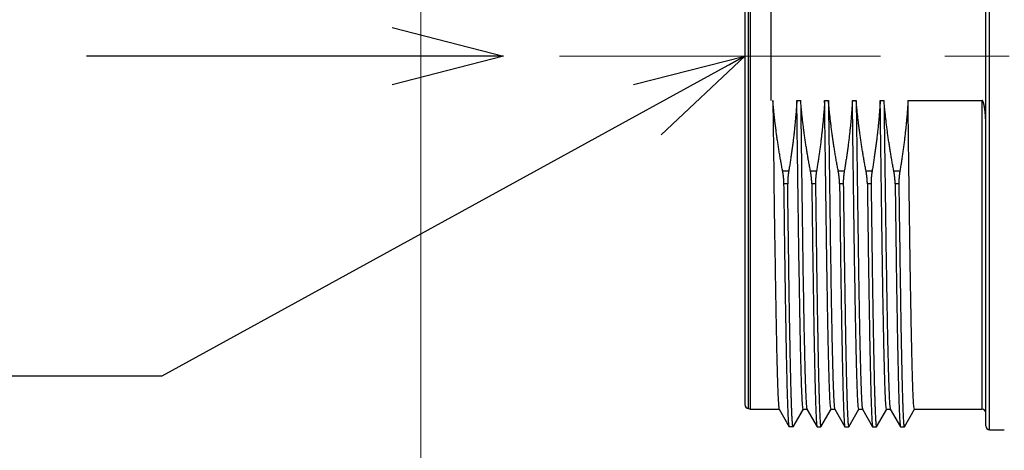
# Model space of a CAD drawing. Header units: millimetres. Extents: x 0 to 1300, y 0 to 891.
# Tile 91 of 133: x 310 to 363, y 455 to 479. Entities that reach past the tile are written whole.
import ezdxf

# ---------------------------------------------------------------- set-up
doc = ezdxf.new("R2010")
doc.units = ezdxf.units.MM
doc.header["$LTSCALE"] = 0.545669
doc.linetypes.add('CENTER', pattern=[50.8, 31.75, -6.35, 6.35, -6.35])
doc.layers.add('NoLayerName_001', color=7, linetype='Continuous')
doc.layers.add('NoLayerName_004', color=7, linetype='Continuous')
doc.styles.get("Standard").update_dxf_attribs({"font": 'txt', "bigfont": 'extfont2'})
doc.dimstyles.get("Standard").update_dxf_attribs({"dimtxt": 2.5, "dimasz": 2.5, "dimexe": 1, "dimexo": 1, "dimtad": 1, "dimdec": 3, "dimzin": 0, "dimdsep": 46, "dimtxsty": 'Standard', "dimcen": 2.5, "dimadec": 3, "dimazin": 0, "dimtfac": 0.75, "dimtdec": 3, "dimtmove": 0, "dimatfit": 3, "dimfxl": 1, "dimarcsym": 0})

# ---------------------------------------------------------------- blocks, each defined once
blk = doc.blocks.new('_OPEN30')
at = {"color": 0, "linetype": 'ByBlock', "lineweight": -2}
for p, q in [((-1, 0.267949), (0, 0)), ((0, 0), (-1, -0.267949)), ((0, 0), (-1, 0))]:
    blk.add_line(p, q, dxfattribs=at)
blk = doc.blocks.new('*D145')
at = {"layer": 'Defpoints', "color": 0}
for p in [(440, 458.741), (349, 457.852), (349, 417.285)]:
    blk.add_point(p, dxfattribs=at)
at = {"layer": 'NoLayerName_001', "color": 0, "linetype": 'Continuous', "lineweight": 13}
for p, q in [((349, 454.852), (349, 414.285)), ((435.5, 417.285), (353.5, 417.285))]:
    blk.add_line(p, q, dxfattribs=at)
at = {"layer": 'NoLayerName_001', "color": 0, "lineweight": 13, "xscale": 4.5, "yscale": 4.5, "zscale": 4.5, "rotation": 180}
blk.add_blockref('_OPEN30', (349, 417.285), dxfattribs=at)
at = {"layer": 'NoLayerName_001', "color": 0, "lineweight": 13, "xscale": 4.5, "yscale": 4.5, "zscale": 4.5}
blk.add_blockref('_OPEN30', (440, 417.285), dxfattribs=at)
at = {"layer": 'NoLayerName_001', "color": 0, "lineweight": 13, "insert": (394.5, 425.646), "char_height": 10.5, "attachment_point": 5}
blk.add_mtext('\\W0.8000;91', dxfattribs=at)
blk = doc.blocks.new('*D147')
at = {"layer": 'Defpoints', "color": 0}
for p in [(331.5, 559.602), (552, 532.102), (331.5, 398.637)]:
    blk.add_point(p, dxfattribs=at)
at = {"layer": 'NoLayerName_001', "color": 0, "linetype": 'Continuous', "lineweight": 13}
for p, q in [((331.5, 556.602), (331.5, 395.637)), ((552, 529.102), (552, 395.637)), ((547.5, 398.637), (336, 398.637))]:
    blk.add_line(p, q, dxfattribs=at)
at = {"layer": 'NoLayerName_001', "color": 0, "lineweight": 13, "xscale": 4.5, "yscale": 4.5, "zscale": 4.5, "rotation": 180}
blk.add_blockref('_OPEN30', (331.5, 398.637), dxfattribs=at)
at = {"layer": 'NoLayerName_001', "color": 0, "lineweight": 13, "xscale": 4.5, "yscale": 4.5, "zscale": 4.5}
blk.add_blockref('_OPEN30', (552, 398.637), dxfattribs=at)
at = {"layer": 'NoLayerName_001', "color": 0, "lineweight": 13, "insert": (441.75, 407.858), "char_height": 10.5, "attachment_point": 5}
blk.add_mtext('\\W0.8000;２２１', dxfattribs=at)

msp = doc.modelspace()

# ---------------------------------------------------------------- linework, layer by layer
at = {"layer": 'NoLayerName_001', "color": 2, "linetype": 'CENTER', "lineweight": 13}
msp.add_line((339, 476.6523), (449.9, 476.6523), dxfattribs=at)
at = {"layer": 'NoLayerName_004', "color": 7, "linetype": 'Continuous', "lineweight": 25}
for p, q in [((362, 456.7023), (362, 496.6023)), ((349, 495.4523), (349, 457.8523)), ((349.2, 457.6523), (349.2, 495.6523)), ((349.2866, 495.7023), (349.2866, 457.6023)), ((350.4, 479.0382), (350.4, 474.2664)), ((351.8035, 474.2664), (352.0065, 474.2664)), ((353.3035, 474.2664), (353.5065, 474.2664)), ((354.8035, 474.2664), (355.0065, 474.2664)), ((356.3035, 474.2664), (356.5065, 474.2664)), ((357.8035, 474.2664), (361.8, 474.2664)), ((349.2, 457.6523), (349.2866, 457.6023)), ((349.2866, 457.6023), (350.8515, 457.6023)), ((350.8463, 457.6068), (351.3951, 456.6566)), ((351.6049, 456.6566), (352.1537, 457.6068)), ((352.1485, 457.6023), (352.3515, 457.6023)), ((352.3463, 457.6068), (352.8951, 456.6566)), ((353.1049, 456.6566), (353.6537, 457.6068)), ((353.6485, 457.6023), (353.8515, 457.6023)), ((353.8463, 457.6068), (354.3951, 456.6566)), ((354.6049, 456.6566), (355.1537, 457.6068)), ((355.1485, 457.6023), (355.3515, 457.6023)), ((355.3463, 457.6068), (355.8951, 456.6566)), ((356.1049, 456.6566), (356.6537, 457.6068)), ((356.6485, 457.6023), (356.8515, 457.6023)), ((356.8463, 457.6068), (357.3951, 456.6566)), ((357.6049, 456.6566), (358.1537, 457.6068)), ((358.1485, 457.6023), (361.8, 457.6023)), ((351.4, 456.6523), (351.3951, 456.6566)), ((351.6, 456.6523), (351.4, 456.6523)), ((352.8951, 456.6566), (352.9, 456.6523)), ((352.9, 456.6523), (353.1, 456.6523)), ((353.1, 456.6523), (353.1049, 456.6566)), ((354.3951, 456.6566), (354.4, 456.6523)), ((354.4, 456.6523), (354.6, 456.6523)), ((354.6, 456.6523), (354.6049, 456.6566)), ((355.8951, 456.6566), (355.9, 456.6523)), ((355.9, 456.6523), (356.1, 456.6523)), ((356.1, 456.6523), (356.1049, 456.6566)), ((357.3951, 456.6566), (357.4, 456.6523)), ((357.4, 456.6523), (357.6, 456.6523)), ((357.6, 456.6523), (357.6049, 456.6566)), ((362.2, 456.5023), (363, 456.5023))]:
    msp.add_line(p, q, dxfattribs=at)
at = {"layer": 'NoLayerName_004', "color": 8, "linetype": 'Continuous', "lineweight": 25}
for p, q in [((362.2, 456.5023), (362.2, 496.8023)), ((361.8, 457.6023), (361.8, 474.2664)), ((351.3643, 470.4563), (351.0369, 470.4563)), ((352.8643, 470.4563), (352.5369, 470.4563)), ((354.3643, 470.4563), (354.0369, 470.4563)), ((355.8643, 470.4563), (355.5369, 470.4563)), ((357.3643, 470.4563), (357.0369, 470.4563)), ((351.3089, 469.7679), (351.1089, 469.7679)), ((352.8089, 469.7679), (352.6089, 469.7679)), ((354.3089, 469.7679), (354.1089, 469.7679)), ((355.8089, 469.7679), (355.6089, 469.7679)), ((357.3089, 469.7679), (357.1089, 469.7679)), ((351.6, 456.6523), (352.1485, 457.6023))]:
    msp.add_line(p, q, dxfattribs=at)
at = {"layer": 'NoLayerName_004', "color": 7, "linetype": 'Continuous', "lineweight": 25}
for centre, start, end in [((349.2, 457.8523), 180, 270), ((361.8, 457.4023), 0, 90), ((362.2, 456.7023), 180, 270)]:
    msp.add_arc(centre, 0.2, start, end, dxfattribs=at)
for points, knots in [([(350.5065, 474.2664), (350.5377, 471.921), (350.577, 468.7115), (350.6339, 464.9467), (350.664, 463.1569), (350.686, 461.9843), (350.7026, 461.1821), (350.7164, 460.5649), (350.7284, 460.0713), (350.74, 459.6394), (350.7489, 459.3309), (350.7567, 459.0841), (350.7629, 458.899), (350.7694, 458.7139), (350.7766, 458.5289), (350.7846, 458.3439), (350.7932, 458.1589), (350.8048, 457.9741), (350.8135, 457.789), (350.8369, 457.6676), (350.8463, 457.6068)], [0, 0, 0, 0, 7.0367398, 9.6292231, 11.2958194, 12.4068839, 13.1475932, 13.7031255, 14.2586589, 14.629013, 14.9993658, 15.1845438, 15.3697246, 15.5549069, 15.7400852, 15.9252549, 16.1104366, 16.2956091, 16.48087, 16.6655719, 16.6655719, 16.6655719, 16.6655719]), ([(351.0369, 470.4563), (351.0212, 470.5404), (350.9892, 470.7084), (350.9436, 470.9608), (350.8994, 471.2135), (350.8569, 471.4666), (350.8161, 471.7199), (350.7771, 471.9736), (350.7397, 472.2275), (350.7041, 472.4816), (350.6703, 472.736), (350.6383, 472.9906), (350.6081, 473.2454), (350.5798, 473.5004), (350.5534, 473.7556), (350.5287, 474.0109), (350.514, 474.1813), (350.5065, 474.2664)], [0, 0, 0, 0, 0.25648, 0.5130055, 0.7695679, 1.0261587, 1.28277, 1.539394, 1.7960238, 2.0526526, 2.3092742, 2.5658826, 2.8224727, 3.0790394, 3.3355784, 3.5920859, 3.8485583, 3.8485583, 3.8485583, 3.8485583]), ([(351.8035, 474.2664), (351.798, 474.1814), (351.7877, 474.0112), (351.7693, 473.7561), (351.7492, 473.5011), (351.7271, 473.2463), (351.7031, 472.9916), (351.6773, 472.737), (351.6497, 472.4827), (351.6202, 472.2285), (351.5889, 471.9745), (351.5559, 471.7208), (351.521, 471.4674), (351.4845, 471.2141), (351.4462, 470.9612), (351.4064, 470.7086), (351.3782, 470.5404), (351.3643, 470.4563)], [0, 0, 0, 0, 0.2557056, 0.5114486, 0.767225, 1.0230305, 1.2788602, 1.5347088, 1.7905707, 2.0464396, 2.302309, 2.5581719, 2.814021, 3.0698485, 3.3256464, 3.581406, 3.8371184, 3.8371184, 3.8371184, 3.8371184]), ([(352.1485, 457.6023), (352.1386, 457.6512), (352.1136, 457.7489), (352.1069, 457.9002), (352.096, 458.0513), (352.0883, 458.2027), (352.0811, 458.3541), (352.0746, 458.5055), (352.0686, 458.657), (352.063, 458.8085), (352.056, 459.0104), (352.0479, 459.2629), (352.039, 459.5659), (352.0294, 459.9195), (352.0179, 460.374), (352.0039, 460.9802), (351.9869, 461.7884), (351.9656, 462.8997), (351.9369, 464.5667), (351.8897, 467.6483), (351.8451, 470.9826), (351.8131, 473.5086), (351.8035, 474.2664)], [0, 0, 0, 0, 0.1496496, 0.3012686, 0.4528308, 0.6044113, 0.7559785, 0.9075513, 1.0591242, 1.2106958, 1.3622673, 1.6654114, 1.9685563, 2.2717004, 2.7264159, 3.3327034, 4.0905629, 5.1515658, 6.6672843, 9.0924338, 14.3974482, 16.671026, 16.671026, 16.671026, 16.671026]), ([(352.0065, 474.2664), (352.0377, 471.921), (352.077, 468.7115), (352.1339, 464.9467), (352.164, 463.1569), (352.186, 461.9843), (352.2026, 461.182), (352.2164, 460.5649), (352.2284, 460.0713), (352.24, 459.6394), (352.2489, 459.3309), (352.2567, 459.0841), (352.2629, 458.899), (352.2694, 458.7139), (352.2766, 458.5289), (352.2846, 458.3439), (352.2932, 458.1589), (352.3048, 457.9741), (352.3135, 457.789), (352.3369, 457.6676), (352.3463, 457.6068)], [0, 0, 0, 0, 7.0367417, 9.6292257, 11.2958225, 12.4068872, 13.1475968, 13.7031292, 14.2586627, 14.6290169, 14.9993698, 15.1845479, 15.3697287, 15.5549111, 15.7400895, 15.9252592, 16.110441, 16.2956135, 16.4808745, 16.6655761, 16.6655761, 16.6655761, 16.6655761]), ([(352.5369, 470.4563), (352.5212, 470.5404), (352.4892, 470.7084), (352.4436, 470.9608), (352.3994, 471.2135), (352.3569, 471.4666), (352.3161, 471.7199), (352.2771, 471.9736), (352.2397, 472.2275), (352.2041, 472.4816), (352.1703, 472.736), (352.1383, 472.9906), (352.1081, 473.2454), (352.0798, 473.5004), (352.0534, 473.7556), (352.0287, 474.0109), (352.014, 474.1813), (352.0065, 474.2664)], [0, 0, 0, 0, 0.25648, 0.5130055, 0.7695679, 1.0261587, 1.28277, 1.539394, 1.7960238, 2.0526526, 2.3092742, 2.5658826, 2.8224727, 3.0790394, 3.3355784, 3.5920859, 3.8485583, 3.8485583, 3.8485583, 3.8485583]), ([(353.3035, 474.2664), (353.298, 474.1814), (353.2877, 474.0112), (353.2693, 473.7561), (353.2492, 473.5011), (353.2271, 473.2463), (353.2031, 472.9916), (353.1773, 472.737), (353.1497, 472.4827), (353.1202, 472.2285), (353.0889, 471.9745), (353.0559, 471.7208), (353.021, 471.4674), (352.9845, 471.2141), (352.9462, 470.9612), (352.9064, 470.7086), (352.8782, 470.5404), (352.8643, 470.4563)], [0, 0, 0, 0, 0.2557056, 0.5114486, 0.767225, 1.0230305, 1.2788602, 1.5347088, 1.7905707, 2.0464396, 2.302309, 2.5581719, 2.814021, 3.0698485, 3.3256464, 3.581406, 3.8371184, 3.8371184, 3.8371184, 3.8371184]), ([(353.6485, 457.6023), (353.6386, 457.6512), (353.6136, 457.7489), (353.6069, 457.9002), (353.596, 458.0513), (353.5883, 458.2027), (353.5811, 458.3541), (353.5746, 458.5055), (353.5686, 458.657), (353.563, 458.8085), (353.556, 459.0104), (353.5479, 459.2629), (353.539, 459.5659), (353.5294, 459.9195), (353.5179, 460.374), (353.5039, 460.9802), (353.4869, 461.7884), (353.4656, 462.8997), (353.4369, 464.5667), (353.3897, 467.6483), (353.3451, 470.9826), (353.3131, 473.5086), (353.3035, 474.2664)], [0, 0, 0, 0, 0.149648, 0.3012671, 0.4528292, 0.6044097, 0.755977, 0.9075498, 1.0591227, 1.2106943, 1.3622659, 1.66541, 1.9685549, 2.271699, 2.7264146, 3.3327021, 4.0905617, 5.1515647, 6.6672834, 9.0924331, 14.397448, 16.671026, 16.671026, 16.671026, 16.671026]), ([(354.0369, 470.4563), (354.0212, 470.5404), (353.9892, 470.7084), (353.9436, 470.9608), (353.8994, 471.2135), (353.8569, 471.4666), (353.8161, 471.7199), (353.7771, 471.9736), (353.7397, 472.2275), (353.7041, 472.4816), (353.6703, 472.736), (353.6383, 472.9906), (353.6081, 473.2454), (353.5798, 473.5004), (353.5534, 473.7556), (353.5287, 474.0109), (353.514, 474.1813), (353.5065, 474.2664)], [0, 0, 0, 0, 0.25648, 0.5130055, 0.7695679, 1.0261587, 1.28277, 1.539394, 1.7960238, 2.0526526, 2.3092742, 2.5658826, 2.8224727, 3.0790394, 3.3355784, 3.5920859, 3.8485583, 3.8485583, 3.8485583, 3.8485583]), ([(353.5065, 474.2664), (353.5377, 471.921), (353.577, 468.7115), (353.6339, 464.9467), (353.664, 463.1569), (353.686, 461.9843), (353.7026, 461.182), (353.7164, 460.5649), (353.7284, 460.0713), (353.74, 459.6394), (353.7489, 459.3309), (353.7567, 459.0841), (353.7629, 458.899), (353.7694, 458.7139), (353.7766, 458.5289), (353.7846, 458.3439), (353.7932, 458.1589), (353.8048, 457.9741), (353.8135, 457.789), (353.8369, 457.6676), (353.8463, 457.6068)], [0, 0, 0, 0, 7.0367417, 9.6292257, 11.2958224, 12.4068871, 13.1475967, 13.7031291, 14.2586626, 14.6290169, 14.9993697, 15.1845478, 15.3697286, 15.554911, 15.7400894, 15.9252591, 16.1104409, 16.2956134, 16.4808744, 16.665576, 16.665576, 16.665576, 16.665576]), ([(354.8035, 474.2664), (354.798, 474.1814), (354.7877, 474.0112), (354.7693, 473.7561), (354.7492, 473.5011), (354.7271, 473.2463), (354.7031, 472.9916), (354.6773, 472.737), (354.6497, 472.4827), (354.6202, 472.2285), (354.5889, 471.9745), (354.5559, 471.7208), (354.521, 471.4674), (354.4845, 471.2141), (354.4462, 470.9612), (354.4064, 470.7086), (354.3782, 470.5404), (354.3643, 470.4563)], [0, 0, 0, 0, 0.2557056, 0.5114486, 0.767225, 1.0230305, 1.2788602, 1.5347088, 1.7905707, 2.0464396, 2.302309, 2.5581719, 2.814021, 3.0698485, 3.3256464, 3.581406, 3.8371184, 3.8371184, 3.8371184, 3.8371184]), ([(355.1485, 457.6023), (355.1386, 457.6512), (355.1136, 457.7489), (355.1069, 457.9002), (355.096, 458.0513), (355.0883, 458.2027), (355.0811, 458.3541), (355.0746, 458.5055), (355.0686, 458.657), (355.063, 458.8085), (355.056, 459.0104), (355.0479, 459.2629), (355.039, 459.5659), (355.0294, 459.9195), (355.0179, 460.374), (355.0039, 460.9802), (354.9869, 461.7884), (354.9656, 462.8997), (354.9369, 464.5667), (354.8897, 467.6483), (354.8451, 470.9826), (354.8131, 473.5086), (354.8035, 474.2664)], [0, 0, 0, 0, 0.1496481, 0.3012671, 0.4528293, 0.6044098, 0.7559771, 0.9075498, 1.0591228, 1.2106944, 1.3622659, 1.66541, 1.9685549, 2.271699, 2.7264146, 3.3327021, 4.0905617, 5.1515648, 6.6672834, 9.0924331, 14.397448, 16.671026, 16.671026, 16.671026, 16.671026]), ([(355.5369, 470.4563), (355.5212, 470.5404), (355.4892, 470.7084), (355.4436, 470.9608), (355.3994, 471.2135), (355.3569, 471.4666), (355.3161, 471.7199), (355.2771, 471.9736), (355.2397, 472.2275), (355.2041, 472.4816), (355.1703, 472.736), (355.1383, 472.9906), (355.1081, 473.2454), (355.0798, 473.5004), (355.0534, 473.7556), (355.0287, 474.0109), (355.014, 474.1813), (355.0065, 474.2664)], [0, 0, 0, 0, 0.25648, 0.5130055, 0.7695679, 1.0261587, 1.28277, 1.539394, 1.7960238, 2.0526526, 2.3092742, 2.5658826, 2.8224727, 3.0790394, 3.3355784, 3.5920859, 3.8485583, 3.8485583, 3.8485583, 3.8485583]), ([(355.0065, 474.2664), (355.0377, 471.921), (355.077, 468.7115), (355.1339, 464.9467), (355.164, 463.1569), (355.186, 461.9843), (355.2026, 461.182), (355.2164, 460.5649), (355.2284, 460.0713), (355.24, 459.6394), (355.2489, 459.3309), (355.2567, 459.0841), (355.2629, 458.899), (355.2694, 458.7139), (355.2766, 458.5289), (355.2846, 458.3439), (355.2932, 458.1589), (355.3048, 457.9741), (355.3135, 457.789), (355.3369, 457.6676), (355.3463, 457.6068)], [0, 0, 0, 0, 7.0367417, 9.6292257, 11.2958225, 12.4068872, 13.1475968, 13.7031292, 14.2586627, 14.629017, 14.9993698, 15.1845479, 15.3697287, 15.5549111, 15.7400895, 15.9252592, 16.110441, 16.2956135, 16.4808745, 16.6655761, 16.6655761, 16.6655761, 16.6655761]), ([(356.3035, 474.2664), (356.298, 474.1814), (356.2877, 474.0112), (356.2693, 473.7561), (356.2492, 473.5011), (356.2271, 473.2463), (356.2031, 472.9916), (356.1773, 472.737), (356.1497, 472.4827), (356.1202, 472.2285), (356.0889, 471.9745), (356.0559, 471.7208), (356.021, 471.4674), (355.9845, 471.2141), (355.9462, 470.9612), (355.9064, 470.7086), (355.8782, 470.5404), (355.8643, 470.4563)], [0, 0, 0, 0, 0.2557056, 0.5114486, 0.767225, 1.0230305, 1.2788602, 1.5347088, 1.7905707, 2.0464396, 2.302309, 2.5581719, 2.814021, 3.0698485, 3.3256464, 3.581406, 3.8371184, 3.8371184, 3.8371184, 3.8371184]), ([(356.6485, 457.6023), (356.6386, 457.6512), (356.6136, 457.7489), (356.6069, 457.9002), (356.596, 458.0513), (356.5883, 458.2027), (356.5811, 458.3541), (356.5746, 458.5055), (356.5686, 458.657), (356.563, 458.8085), (356.556, 459.0104), (356.5479, 459.2629), (356.539, 459.5659), (356.5294, 459.9195), (356.5179, 460.374), (356.5039, 460.9802), (356.4869, 461.7884), (356.4656, 462.8997), (356.4369, 464.5667), (356.3897, 467.6483), (356.3451, 470.9826), (356.3131, 473.5086), (356.3035, 474.2664)], [0, 0, 0, 0, 0.149648, 0.3012671, 0.4528292, 0.6044097, 0.755977, 0.9075498, 1.0591227, 1.2106943, 1.3622659, 1.66541, 1.9685549, 2.271699, 2.7264146, 3.3327021, 4.0905617, 5.1515647, 6.6672834, 9.0924331, 14.397448, 16.671026, 16.671026, 16.671026, 16.671026]), ([(357.0369, 470.4563), (357.0212, 470.5404), (356.9892, 470.7084), (356.9436, 470.9608), (356.8994, 471.2135), (356.8569, 471.4666), (356.8161, 471.7199), (356.7771, 471.9736), (356.7397, 472.2275), (356.7041, 472.4816), (356.6703, 472.736), (356.6383, 472.9906), (356.6081, 473.2454), (356.5798, 473.5004), (356.5534, 473.7556), (356.5287, 474.0109), (356.514, 474.1813), (356.5065, 474.2664)], [0, 0, 0, 0, 0.25648, 0.5130055, 0.7695679, 1.0261587, 1.28277, 1.539394, 1.7960238, 2.0526526, 2.3092742, 2.5658826, 2.8224727, 3.0790394, 3.3355784, 3.5920859, 3.8485583, 3.8485583, 3.8485583, 3.8485583]), ([(356.5065, 474.2664), (356.5377, 471.921), (356.577, 468.7115), (356.6339, 464.9467), (356.664, 463.1569), (356.686, 461.9843), (356.7026, 461.182), (356.7164, 460.5649), (356.7284, 460.0713), (356.74, 459.6394), (356.7489, 459.3309), (356.7567, 459.0841), (356.7629, 458.899), (356.7694, 458.7139), (356.7766, 458.5289), (356.7846, 458.3439), (356.7932, 458.1589), (356.8048, 457.9741), (356.8135, 457.789), (356.8369, 457.6676), (356.8463, 457.6068)], [0, 0, 0, 0, 7.0367417, 9.6292257, 11.2958225, 12.4068872, 13.1475968, 13.7031292, 14.2586627, 14.6290169, 14.9993698, 15.1845479, 15.3697287, 15.5549111, 15.7400895, 15.9252592, 16.110441, 16.2956135, 16.4808745, 16.6655761, 16.6655761, 16.6655761, 16.6655761]), ([(357.8035, 474.2664), (357.798, 474.1814), (357.7877, 474.0112), (357.7693, 473.7561), (357.7492, 473.5011), (357.7271, 473.2463), (357.7031, 472.9916), (357.6773, 472.737), (357.6497, 472.4827), (357.6202, 472.2285), (357.5889, 471.9745), (357.5559, 471.7208), (357.521, 471.4674), (357.4845, 471.2141), (357.4462, 470.9612), (357.4064, 470.7086), (357.3782, 470.5404), (357.3643, 470.4563)], [0, 0, 0, 0, 0.2557056, 0.5114486, 0.767225, 1.0230305, 1.2788602, 1.5347088, 1.7905707, 2.0464396, 2.302309, 2.5581719, 2.814021, 3.0698485, 3.3256464, 3.581406, 3.8371184, 3.8371184, 3.8371184, 3.8371184]), ([(358.1485, 457.6023), (358.1386, 457.6512), (358.1136, 457.7489), (358.1069, 457.9002), (358.096, 458.0513), (358.0883, 458.2027), (358.0811, 458.3541), (358.0746, 458.5055), (358.0686, 458.657), (358.063, 458.8085), (358.056, 459.0104), (358.0479, 459.2629), (358.039, 459.5659), (358.0294, 459.9195), (358.0179, 460.374), (358.0039, 460.9802), (357.9869, 461.7884), (357.9656, 462.8997), (357.9369, 464.5667), (357.8897, 467.6483), (357.8451, 470.9826), (357.8131, 473.5086), (357.8035, 474.2664)], [0, 0, 0, 0, 0.149648, 0.3012671, 0.4528292, 0.6044097, 0.755977, 0.9075498, 1.0591227, 1.2106943, 1.3622659, 1.66541, 1.9685549, 2.271699, 2.7264146, 3.3327021, 4.0905617, 5.1515647, 6.6672834, 9.0924331, 14.397448, 16.671026, 16.671026, 16.671026, 16.671026]), ([(361.9404, 473.8439), (361.9393, 473.851), (361.9371, 473.8654), (361.9337, 473.8869), (361.9302, 473.9083), (361.9265, 473.9298), (361.9227, 473.9512), (361.9187, 473.9726), (361.9146, 473.994), (361.9102, 474.0153), (361.9056, 474.0365), (361.9008, 474.0578), (361.8958, 474.0789), (361.8904, 474.1), (361.8847, 474.121), (361.8784, 474.1419), (361.8717, 474.1627), (361.8643, 474.1832), (361.8561, 474.2032), (361.8473, 474.2231), (361.8357, 474.2417), (361.8219, 474.2605), (361.8066, 474.2638), (361.8, 474.2664)], [0, 0, 0, 0, 0.02175408, 0.04350847, 0.06526369, 0.08702044, 0.10877962, 0.13054233, 0.15230839, 0.17407144, 0.1958238, 0.21755839, 0.23927904, 0.26101324, 0.28279451, 0.30465727, 0.3265596, 0.34837893, 0.37000063, 0.39139257, 0.4133119, 0.43649574, 0.45792279, 0.45792279, 0.45792279, 0.45792279]), ([(362, 472.9982), (362, 473.0055), (362, 473.02), (361.9998, 473.0417), (361.9996, 473.0635), (361.9994, 473.0852), (361.999, 473.107), (361.9985, 473.1287), (361.998, 473.1505), (361.9974, 473.1722), (361.9967, 473.194), (361.996, 473.2157), (361.9951, 473.2375), (361.9942, 473.2592), (361.9932, 473.2809), (361.9922, 473.3027), (361.991, 473.3244), (361.9898, 473.3461), (361.9885, 473.3678), (361.9872, 473.3896), (361.9858, 473.4113), (361.9843, 473.433), (361.9827, 473.4547), (361.981, 473.4764), (361.9793, 473.498), (361.9775, 473.5197), (361.9756, 473.5414), (361.9737, 473.5631), (361.9717, 473.5847), (361.9695, 473.6064), (361.9673, 473.628), (361.9651, 473.6497), (361.9627, 473.6713), (361.9602, 473.6929), (361.9577, 473.7145), (361.9551, 473.7361), (361.9523, 473.7577), (361.9495, 473.7793), (361.9466, 473.8008), (361.9435, 473.8224), (361.9414, 473.8367), (361.9404, 473.8439)], [0, 0, 0, 0, 0.02175469, 0.04350999, 0.06526584, 0.08702222, 0.10877905, 0.13053628, 0.15229385, 0.17405166, 0.19580963, 0.21756767, 0.23932569, 0.26108356, 0.28284118, 0.30459842, 0.32635516, 0.34811129, 0.36986687, 0.391622, 0.4133768, 0.43513136, 0.4568858, 0.47864024, 0.50039479, 0.5221495, 0.54390435, 0.56565931, 0.58741439, 0.6091696, 0.63092497, 0.65268055, 0.67443634, 0.69619221, 0.71794801, 0.73970361, 0.76145893, 0.78321392, 0.80496858, 0.82672292, 0.84847704, 0.84847704, 0.84847704, 0.84847704]), ([(351.1089, 469.7679), (351.1087, 469.7794), (351.1084, 469.8025), (351.1074, 469.8372), (351.1061, 469.8718), (351.1044, 469.9064), (351.1025, 469.941), (351.1002, 469.9755), (351.0976, 470.0101), (351.0948, 470.0446), (351.0916, 470.0792), (351.0881, 470.1136), (351.0842, 470.1481), (351.0801, 470.1825), (351.0758, 470.2169), (351.0711, 470.2513), (351.0661, 470.2856), (351.0608, 470.3198), (351.0553, 470.354), (351.0495, 470.3882), (351.0434, 470.4223), (351.0391, 470.445), (351.0369, 470.4563)], [0, 0, 0, 0, 0.0346344, 0.06926928, 0.10390613, 0.13854626, 0.17319075, 0.20784019, 0.24249426, 0.27715244, 0.3118141, 0.34647858, 0.3811451, 0.41581283, 0.45048086, 0.48514823, 0.51981389, 0.55447673, 0.58913557, 0.62378918, 0.65843625, 0.69307544, 0.69307544, 0.69307544, 0.69307544]), ([(351.3643, 470.4563), (351.3624, 470.445), (351.3586, 470.4223), (351.3534, 470.3881), (351.3483, 470.3539), (351.3436, 470.3197), (351.3391, 470.2854), (351.3349, 470.2511), (351.3311, 470.2167), (351.3275, 470.1823), (351.3242, 470.1479), (351.3212, 470.1134), (351.3185, 470.0789), (351.3161, 470.0444), (351.3141, 470.0099), (351.3123, 469.9753), (351.3109, 469.9408), (351.3098, 469.9062), (351.3091, 469.8716), (351.3087, 469.837), (351.3085, 469.8025), (351.3088, 469.7794), (351.3089, 469.7679)], [0, 0, 0, 0, 0.03455743, 0.06911428, 0.10367284, 0.1382354, 0.17280424, 0.20738118, 0.24196533, 0.276555, 0.3111486, 0.34574463, 0.38034169, 0.4149385, 0.44953387, 0.48412673, 0.51871612, 0.55330119, 0.58788122, 0.6224556, 0.65702385, 0.69158562, 0.69158562, 0.69158562, 0.69158562]), ([(352.6089, 469.7679), (352.6087, 469.7794), (352.6084, 469.8025), (352.6074, 469.8372), (352.6061, 469.8718), (352.6044, 469.9064), (352.6025, 469.941), (352.6002, 469.9755), (352.5976, 470.0101), (352.5948, 470.0446), (352.5916, 470.0792), (352.5881, 470.1136), (352.5842, 470.1481), (352.5801, 470.1825), (352.5758, 470.2169), (352.5711, 470.2513), (352.5661, 470.2856), (352.5608, 470.3198), (352.5553, 470.354), (352.5495, 470.3882), (352.5434, 470.4223), (352.5391, 470.445), (352.5369, 470.4563)], [0, 0, 0, 0, 0.0346344, 0.06926928, 0.10390613, 0.13854626, 0.17319075, 0.20784019, 0.24249426, 0.27715244, 0.3118141, 0.34647858, 0.3811451, 0.41581283, 0.45048086, 0.48514823, 0.51981389, 0.55447673, 0.58913557, 0.62378918, 0.65843625, 0.69307544, 0.69307544, 0.69307544, 0.69307544]), ([(352.8643, 470.4563), (352.8624, 470.445), (352.8586, 470.4223), (352.8534, 470.3881), (352.8483, 470.3539), (352.8436, 470.3197), (352.8391, 470.2854), (352.8349, 470.2511), (352.8311, 470.2167), (352.8275, 470.1823), (352.8242, 470.1479), (352.8212, 470.1134), (352.8185, 470.0789), (352.8161, 470.0444), (352.8141, 470.0099), (352.8123, 469.9753), (352.8109, 469.9408), (352.8098, 469.9062), (352.8091, 469.8716), (352.8087, 469.837), (352.8085, 469.8025), (352.8088, 469.7794), (352.8089, 469.7679)], [0, 0, 0, 0, 0.03455743, 0.06911428, 0.10367284, 0.1382354, 0.17280424, 0.20738118, 0.24196533, 0.276555, 0.3111486, 0.34574463, 0.38034169, 0.4149385, 0.44953387, 0.48412673, 0.51871612, 0.55330119, 0.58788122, 0.6224556, 0.65702385, 0.69158562, 0.69158562, 0.69158562, 0.69158562]), ([(354.1089, 469.7679), (354.1087, 469.7794), (354.1084, 469.8025), (354.1074, 469.8372), (354.1061, 469.8718), (354.1044, 469.9064), (354.1025, 469.941), (354.1002, 469.9755), (354.0976, 470.0101), (354.0948, 470.0446), (354.0916, 470.0792), (354.0881, 470.1136), (354.0842, 470.1481), (354.0801, 470.1825), (354.0758, 470.2169), (354.0711, 470.2513), (354.0661, 470.2856), (354.0608, 470.3198), (354.0553, 470.354), (354.0495, 470.3882), (354.0434, 470.4223), (354.0391, 470.445), (354.0369, 470.4563)], [0, 0, 0, 0, 0.0346344, 0.06926928, 0.10390613, 0.13854626, 0.17319075, 0.20784019, 0.24249426, 0.27715244, 0.3118141, 0.34647858, 0.3811451, 0.41581283, 0.45048086, 0.48514823, 0.51981389, 0.55447673, 0.58913557, 0.62378918, 0.65843625, 0.69307544, 0.69307544, 0.69307544, 0.69307544]), ([(354.3643, 470.4563), (354.3624, 470.445), (354.3586, 470.4223), (354.3534, 470.3881), (354.3483, 470.3539), (354.3436, 470.3197), (354.3391, 470.2854), (354.3349, 470.2511), (354.3311, 470.2167), (354.3275, 470.1823), (354.3242, 470.1479), (354.3212, 470.1134), (354.3185, 470.0789), (354.3161, 470.0444), (354.3141, 470.0099), (354.3123, 469.9753), (354.3109, 469.9408), (354.3098, 469.9062), (354.3091, 469.8716), (354.3087, 469.837), (354.3085, 469.8025), (354.3088, 469.7794), (354.3089, 469.7679)], [0, 0, 0, 0, 0.03455743, 0.06911428, 0.10367284, 0.1382354, 0.17280424, 0.20738118, 0.24196533, 0.276555, 0.3111486, 0.34574463, 0.38034169, 0.4149385, 0.44953387, 0.48412673, 0.51871612, 0.55330119, 0.58788122, 0.6224556, 0.65702385, 0.69158562, 0.69158562, 0.69158562, 0.69158562]), ([(355.6089, 469.7679), (355.6087, 469.7794), (355.6084, 469.8025), (355.6074, 469.8372), (355.6061, 469.8718), (355.6044, 469.9064), (355.6025, 469.941), (355.6002, 469.9755), (355.5976, 470.0101), (355.5948, 470.0446), (355.5916, 470.0792), (355.5881, 470.1136), (355.5842, 470.1481), (355.5801, 470.1825), (355.5758, 470.2169), (355.5711, 470.2513), (355.5661, 470.2856), (355.5608, 470.3198), (355.5553, 470.354), (355.5495, 470.3882), (355.5434, 470.4223), (355.5391, 470.445), (355.5369, 470.4563)], [0, 0, 0, 0, 0.0346344, 0.06926928, 0.10390613, 0.13854626, 0.17319075, 0.20784019, 0.24249426, 0.27715244, 0.3118141, 0.34647858, 0.3811451, 0.41581283, 0.45048086, 0.48514823, 0.51981389, 0.55447673, 0.58913557, 0.62378918, 0.65843625, 0.69307544, 0.69307544, 0.69307544, 0.69307544]), ([(355.8643, 470.4563), (355.8624, 470.445), (355.8586, 470.4223), (355.8534, 470.3881), (355.8483, 470.3539), (355.8436, 470.3197), (355.8391, 470.2854), (355.8349, 470.2511), (355.8311, 470.2167), (355.8275, 470.1823), (355.8242, 470.1479), (355.8212, 470.1134), (355.8185, 470.0789), (355.8161, 470.0444), (355.8141, 470.0099), (355.8123, 469.9753), (355.8109, 469.9408), (355.8098, 469.9062), (355.8091, 469.8716), (355.8087, 469.837), (355.8085, 469.8025), (355.8088, 469.7794), (355.8089, 469.7679)], [0, 0, 0, 0, 0.03455743, 0.06911428, 0.10367284, 0.1382354, 0.17280424, 0.20738118, 0.24196533, 0.276555, 0.3111486, 0.34574463, 0.38034169, 0.4149385, 0.44953387, 0.48412673, 0.51871611, 0.55330119, 0.58788122, 0.6224556, 0.65702385, 0.69158561, 0.69158561, 0.69158561, 0.69158561]), ([(357.1089, 469.7679), (357.1087, 469.7794), (357.1084, 469.8025), (357.1074, 469.8372), (357.1061, 469.8718), (357.1044, 469.9064), (357.1025, 469.941), (357.1002, 469.9755), (357.0976, 470.0101), (357.0948, 470.0446), (357.0916, 470.0792), (357.0881, 470.1136), (357.0842, 470.1481), (357.0801, 470.1825), (357.0758, 470.2169), (357.0711, 470.2513), (357.0661, 470.2856), (357.0608, 470.3198), (357.0553, 470.354), (357.0495, 470.3882), (357.0434, 470.4223), (357.0391, 470.445), (357.0369, 470.4563)], [0, 0, 0, 0, 0.0346344, 0.06926928, 0.10390613, 0.13854626, 0.17319075, 0.20784019, 0.24249426, 0.27715244, 0.3118141, 0.34647858, 0.3811451, 0.41581283, 0.45048086, 0.48514823, 0.51981389, 0.55447673, 0.58913557, 0.62378918, 0.65843625, 0.69307544, 0.69307544, 0.69307544, 0.69307544]), ([(357.3643, 470.4563), (357.3624, 470.445), (357.3586, 470.4223), (357.3534, 470.3881), (357.3483, 470.3539), (357.3436, 470.3197), (357.3391, 470.2854), (357.3349, 470.2511), (357.3311, 470.2167), (357.3275, 470.1823), (357.3242, 470.1479), (357.3212, 470.1134), (357.3185, 470.0789), (357.3161, 470.0444), (357.3141, 470.0099), (357.3123, 469.9753), (357.3109, 469.9408), (357.3098, 469.9062), (357.3091, 469.8716), (357.3087, 469.837), (357.3085, 469.8025), (357.3088, 469.7794), (357.3089, 469.7679)], [0, 0, 0, 0, 0.03455743, 0.06911428, 0.10367284, 0.1382354, 0.17280424, 0.20738118, 0.24196533, 0.276555, 0.3111486, 0.34574463, 0.38034169, 0.4149385, 0.44953387, 0.48412673, 0.51871612, 0.55330119, 0.58788122, 0.6224556, 0.65702385, 0.69158562, 0.69158562, 0.69158562, 0.69158562]), ([(351.3951, 456.6566), (351.387, 456.7044), (351.3672, 456.7996), (351.3594, 456.9453), (351.3495, 457.0907), (351.3421, 457.2362), (351.3352, 457.3818), (351.329, 457.5274), (351.3233, 457.6731), (351.318, 457.8187), (351.3113, 458.0129), (351.3036, 458.2557), (351.2937, 458.5957), (351.2834, 458.9842), (351.2716, 459.4699), (351.2585, 460.0527), (351.2426, 460.8298), (351.2218, 461.947), (351.1934, 463.6472), (351.1535, 466.3189), (351.1264, 468.4563), (351.1089, 469.7679)], [0, 0, 0, 0, 0.1453591, 0.2911511, 0.436899, 0.5826448, 0.7283865, 0.874134, 1.0198837, 1.1656314, 1.3113773, 1.6028677, 1.8943593, 2.3315978, 2.7688353, 3.3518187, 4.0805481, 5.100769, 6.7039733, 9.1816529, 13.1167907, 13.1167907, 13.1167907, 13.1167907]), ([(351.5818, 456.7104), (351.5747, 456.7826), (351.5583, 456.9269), (351.5469, 457.1443), (351.5358, 457.3617), (351.5269, 457.5793), (351.5187, 457.7968), (351.5113, 458.0144), (351.5043, 458.2319), (351.4957, 458.5221), (351.4859, 458.8848), (351.4734, 459.3926), (351.4586, 460.0455), (351.4409, 460.9161), (351.4182, 462.1494), (351.3873, 464.0359), (351.3491, 466.6479), (351.3233, 468.6795), (351.3089, 469.7679)], [0, 0, 0, 0, 0.2176933, 0.4353646, 0.6530524, 0.8707578, 1.0884507, 1.3061392, 1.5238294, 1.7415218, 2.1769118, 2.6123027, 3.2653824, 4.1361511, 5.2246147, 6.9661579, 9.7961631, 13.0615543, 13.0615543, 13.0615543, 13.0615543]), ([(352.6089, 469.7679), (352.6285, 468.3106), (352.6567, 466.076), (352.698, 463.3557), (352.7253, 461.7527), (352.7455, 460.6841), (352.7617, 459.907), (352.775, 459.3241), (352.7859, 458.887), (352.7951, 458.5471), (352.8036, 458.2557), (352.8113, 458.0129), (352.818, 457.8187), (352.8233, 457.6731), (352.829, 457.5274), (352.8352, 457.3818), (352.8421, 457.2362), (352.8495, 457.0907), (352.8594, 456.9453), (352.8672, 456.7996), (352.887, 456.7044), (352.8951, 456.6566)], [0, 0, 0, 0, 4.3723776, 6.7043127, 8.161772, 9.1819934, 9.9107232, 10.4937068, 10.9309449, 11.2224375, 11.5139293, 11.8054198, 11.9511658, 12.0969136, 12.2426633, 12.3884109, 12.5341527, 12.6798987, 12.8256466, 12.9714388, 13.1167971, 13.1167971, 13.1167971, 13.1167971]), ([(352.8089, 469.7679), (352.8285, 468.3098), (352.8563, 466.1019), (352.8975, 463.3941), (352.9242, 461.8112), (352.9446, 460.7281), (352.9601, 459.9784), (352.9724, 459.4369), (352.9825, 459.0204), (352.9913, 458.6872), (352.9995, 458.3957), (353.0071, 458.1458), (353.0139, 457.9376), (353.0197, 457.7711), (353.0244, 457.6462), (353.0293, 457.5213), (353.0346, 457.3964), (353.0403, 457.2715), (353.0467, 457.1467), (353.0536, 457.0219), (353.0632, 456.8974), (353.0691, 456.7726), (353.0913, 456.6925), (353.1, 456.6523)], [0, 0, 0, 0, 4.3745845, 6.6243708, 8.1242284, 9.1241334, 9.8740623, 10.3740149, 10.7489795, 11.1239441, 11.3739207, 11.6238971, 11.8738734, 11.9988617, 12.1238503, 12.2488396, 12.373828, 12.4988129, 12.6238066, 12.7487944, 12.8737689, 12.9987267, 13.1220261, 13.1220261, 13.1220261, 13.1220261]), ([(354.1089, 469.7679), (354.1285, 468.3106), (354.1567, 466.076), (354.198, 463.3557), (354.2253, 461.7527), (354.2455, 460.6841), (354.2617, 459.907), (354.275, 459.3241), (354.2859, 458.887), (354.2951, 458.5471), (354.3036, 458.2557), (354.3113, 458.0129), (354.318, 457.8187), (354.3233, 457.6731), (354.329, 457.5274), (354.3352, 457.3818), (354.3421, 457.2362), (354.3495, 457.0907), (354.3594, 456.9453), (354.3672, 456.7996), (354.387, 456.7044), (354.3951, 456.6566)], [0, 0, 0, 0, 4.3723776, 6.7043127, 8.161772, 9.1819934, 9.9107232, 10.4937068, 10.9309449, 11.2224375, 11.5139293, 11.8054198, 11.9511658, 12.0969136, 12.2426633, 12.3884109, 12.5341527, 12.6798987, 12.8256466, 12.9714388, 13.1167971, 13.1167971, 13.1167971, 13.1167971]), ([(354.3089, 469.7679), (354.3285, 468.3098), (354.3563, 466.1019), (354.3975, 463.3941), (354.4242, 461.8112), (354.4446, 460.7281), (354.4601, 459.9784), (354.4724, 459.4369), (354.4825, 459.0204), (354.4913, 458.6872), (354.4995, 458.3957), (354.5071, 458.1458), (354.5139, 457.9376), (354.5197, 457.7711), (354.5244, 457.6462), (354.5293, 457.5213), (354.5346, 457.3964), (354.5403, 457.2715), (354.5467, 457.1467), (354.5536, 457.0219), (354.5632, 456.8974), (354.5691, 456.7726), (354.5913, 456.6925), (354.6, 456.6523)], [0, 0, 0, 0, 4.3745845, 6.6243708, 8.1242284, 9.1241334, 9.8740623, 10.3740149, 10.7489795, 11.1239441, 11.3739207, 11.6238971, 11.8738734, 11.9988617, 12.1238503, 12.2488396, 12.373828, 12.4988129, 12.6238066, 12.7487944, 12.8737689, 12.9987267, 13.1220261, 13.1220261, 13.1220261, 13.1220261]), ([(355.6089, 469.7679), (355.6285, 468.3106), (355.6567, 466.076), (355.698, 463.3557), (355.7253, 461.7527), (355.7455, 460.6841), (355.7617, 459.907), (355.775, 459.3241), (355.7859, 458.887), (355.7951, 458.5471), (355.8036, 458.2557), (355.8113, 458.0129), (355.818, 457.8187), (355.8233, 457.6731), (355.829, 457.5274), (355.8352, 457.3818), (355.8421, 457.2362), (355.8495, 457.0907), (355.8594, 456.9453), (355.8672, 456.7996), (355.887, 456.7044), (355.8951, 456.6566)], [0, 0, 0, 0, 4.3723776, 6.7043127, 8.161772, 9.1819934, 9.9107232, 10.4937068, 10.9309449, 11.2224375, 11.5139293, 11.8054198, 11.9511658, 12.0969136, 12.2426633, 12.3884109, 12.5341527, 12.6798987, 12.8256466, 12.9714388, 13.1167971, 13.1167971, 13.1167971, 13.1167971]), ([(355.8089, 469.7679), (355.8285, 468.3098), (355.8563, 466.1019), (355.8975, 463.3941), (355.9242, 461.8112), (355.9446, 460.7281), (355.9601, 459.9784), (355.9724, 459.4369), (355.9825, 459.0204), (355.9913, 458.6872), (355.9995, 458.3957), (356.0071, 458.1458), (356.0139, 457.9376), (356.0197, 457.7711), (356.0244, 457.6462), (356.0293, 457.5213), (356.0346, 457.3964), (356.0403, 457.2715), (356.0467, 457.1467), (356.0536, 457.0219), (356.0632, 456.8974), (356.0691, 456.7726), (356.0913, 456.6925), (356.1, 456.6523)], [0, 0, 0, 0, 4.3745845, 6.6243708, 8.1242284, 9.1241334, 9.8740623, 10.3740149, 10.7489795, 11.1239441, 11.3739207, 11.6238971, 11.8738734, 11.9988617, 12.1238503, 12.2488396, 12.373828, 12.4988129, 12.6238066, 12.7487944, 12.8737689, 12.9987267, 13.1220261, 13.1220261, 13.1220261, 13.1220261]), ([(357.1089, 469.7679), (357.1285, 468.3106), (357.1567, 466.076), (357.198, 463.3557), (357.2253, 461.7527), (357.2455, 460.6841), (357.2617, 459.907), (357.275, 459.3241), (357.2859, 458.887), (357.2951, 458.5471), (357.3036, 458.2557), (357.3113, 458.0129), (357.318, 457.8187), (357.3233, 457.6731), (357.329, 457.5274), (357.3352, 457.3818), (357.3421, 457.2362), (357.3495, 457.0907), (357.3594, 456.9453), (357.3672, 456.7996), (357.387, 456.7044), (357.3951, 456.6566)], [0, 0, 0, 0, 4.3723776, 6.7043127, 8.161772, 9.1819934, 9.9107232, 10.4937068, 10.9309449, 11.2224375, 11.5139293, 11.8054198, 11.9511658, 12.0969136, 12.2426633, 12.3884109, 12.5341527, 12.6798987, 12.8256466, 12.9714388, 13.1167971, 13.1167971, 13.1167971, 13.1167971]), ([(357.3089, 469.7679), (357.3285, 468.3098), (357.3563, 466.1019), (357.3975, 463.3941), (357.4242, 461.8112), (357.4446, 460.7281), (357.4601, 459.9784), (357.4724, 459.4369), (357.4825, 459.0204), (357.4913, 458.6872), (357.4995, 458.3957), (357.5071, 458.1458), (357.5139, 457.9376), (357.5197, 457.7711), (357.5244, 457.6462), (357.5293, 457.5213), (357.5346, 457.3964), (357.5403, 457.2715), (357.5467, 457.1467), (357.5536, 457.0219), (357.5632, 456.8974), (357.5691, 456.7726), (357.5913, 456.6925), (357.6, 456.6523)], [0, 0, 0, 0, 4.3745845, 6.6243708, 8.1242284, 9.1241334, 9.8740623, 10.3740149, 10.7489795, 11.1239441, 11.3739207, 11.6238971, 11.8738734, 11.9988617, 12.1238503, 12.2488396, 12.373828, 12.4988129, 12.6238066, 12.7487944, 12.8737689, 12.9987267, 13.1220261, 13.1220261, 13.1220261, 13.1220261]), ([(351.6, 456.6523), (351.5993, 456.6526), (351.5975, 456.6529), (351.5959, 456.6552), (351.5945, 456.6574), (351.5934, 456.6597), (351.5924, 456.662), (351.5917, 456.6643), (351.591, 456.6666), (351.5903, 456.669), (351.5897, 456.6713), (351.589, 456.6737), (351.5885, 456.6761), (351.5879, 456.6785), (351.5873, 456.6809), (351.5868, 456.6833), (351.5862, 456.6858), (351.5857, 456.6882), (351.5853, 456.6907), (351.5848, 456.6931), (351.5843, 456.6956), (351.5839, 456.6981), (351.5834, 456.7006), (351.583, 456.703), (351.5826, 456.7055), (351.5822, 456.708), (351.5819, 456.7096), (351.5818, 456.7104)], [0, 0, 0, 0, 0.00239141, 0.005068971, 0.007784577, 0.010352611, 0.012823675, 0.015243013, 0.017646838, 0.020061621, 0.022492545, 0.02493831, 0.027397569, 0.029868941, 0.032351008, 0.034842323, 0.037341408, 0.03984676, 0.042356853, 0.044870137, 0.047385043, 0.049899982, 0.05241335, 0.054923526, 0.057428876, 0.059927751, 0.062418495, 0.062418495, 0.062418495, 0.062418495])]:
    msp.add_open_spline(points, degree=3, knots=knots, dxfattribs=at)

# ---------------------------------------------------------------- dimensions: what is measured, and where the dimension line sits
at = {"layer": 'NoLayerName_001', "color": 3, "linetype": 'Continuous', "lineweight": 13}
for base, p1, p2, text, override, picture, middle in [((331.5, 398.6371), (552, 532.1024), (331.5, 559.6024), '\\W0.8000;２２１', {"dimtxt": 10.5, "dimasz": 4.5, "dimexe": 3, "dimexo": 3, "dimgap": 3, "dimzin": 8, "dimblk": 'OPEN30', "dimclrd": 0, "dimclre": 0, "dimclrt": 0, "dimtp": 0, "dimtm": 0, "dimlwd": 13, "dimlwe": 13}, '*D147', (441.75, 398.6371)), ((349, 417.2855), (440, 458.7406), (349, 457.8523), '\\W0.8000;<>', {"dimtxt": 10.5, "dimasz": 4.5, "dimexe": 3, "dimexo": 3, "dimgap": 3, "dimzin": 8, "dimblk": 'OPEN30', "dimse1": 1, "dimclrd": 0, "dimclre": 0, "dimclrt": 0, "dimtp": 0, "dimtm": 0, "dimlwd": 13, "dimlwe": 13}, '*D145', (394.5, 417.2855))]:
    dim = msp.add_linear_dim(base=base, p1=p1, p2=p2, angle=180, text=text, dimstyle='Standard', override=override, dxfattribs=at)
    dim.commit()
    dim.dimension.update_dxf_attribs({"geometry": picture, "text_midpoint": middle, "dimtype": 160})

# ---------------------------------------------------------------- leaders
msp.add_leader([(335.9694, 476.6523), (313.4695, 476.6523)], dimstyle='Standard', override={"dimasz": 6, "dimldrblk": 'OPEN30'}, dxfattribs=at)
at = {"layer": 'NoLayerName_001', "color": 3, "linetype": 'Continuous', "lineweight": 13, "annotation_type": 0, "has_hookline": 1, "hookline_direction": 1, "text_width": 80.105}
msp.add_leader([(349, 476.6523), (317.5329, 459.3829), (311.5329, 459.3829)], dimstyle='Standard', override={"dimtxt": 10.5, "dimasz": 6, "dimldrblk": 'OPEN30'}, dxfattribs=at)

doc.saveas('drawing.dxf')
